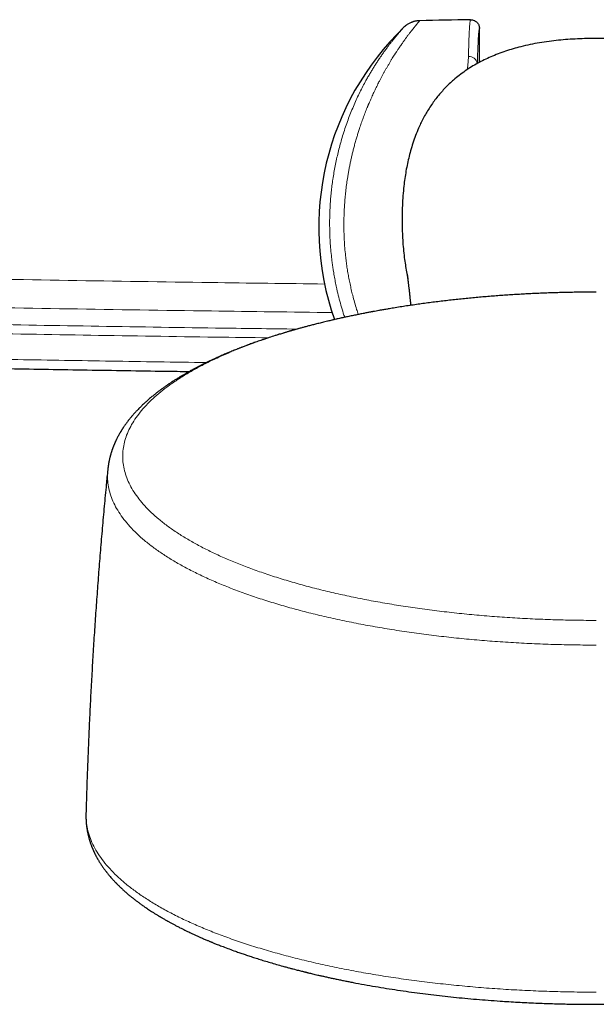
# Model space of a CAD drawing. Header units: millimetres. Extents: x 8 to 984, y 12 to 973.
# Tile 3 of 256: x 307 to 346, y 42 to 110. Entities that reach past the tile are written whole.
import ezdxf

# ---------------------------------------------------------------- set-up
doc = ezdxf.new("R2010")
doc.units = ezdxf.units.MM

msp = doc.modelspace()

# ---------------------------------------------------------------- linework, layer by layer
at = {"color": 7, "linetype": 'Continuous', "lineweight": 30}
for p, q in [((338.026, 106.835), (338.026, 109.154)), ((331.764, 89.967), (331.62, 89.943))]:
    msp.add_line(p, q, dxfattribs=at)
for centre, radius, start, end in [((346.026, 95.541), 19, 133.86484, 199.36041), ((345.296, -390.184), 500, 90.90298, 91.30236)]:
    msp.add_arc(centre, radius, start, end, dxfattribs=at)
at = {"color": 252, "linetype": 'Continuous', "lineweight": 0}
msp.add_arc((337.315, 106.667), 0.57, 8.90779, 94.52642, dxfattribs=at)
for points, knots in [([(328.801, 89.399), (328.769, 89.493), (328.678, 89.767), (328.542, 90.23), (328.394, 90.782), (328.275, 91.286), (328.178, 91.739), (328.101, 92.142), (328.046, 92.463), (328.009, 92.703), (327.985, 92.86), (327.963, 93.017), (327.942, 93.174), (327.922, 93.331), (327.889, 93.616), (327.847, 94.029), (327.807, 94.571), (327.781, 95.111), (327.77, 95.65), (327.772, 96.157), (327.785, 96.633), (327.808, 97.078), (327.839, 97.52), (327.88, 97.961), (327.931, 98.399), (327.992, 98.848), (328.065, 99.305), (328.15, 99.769), (328.245, 100.229), (328.35, 100.683), (328.464, 101.129), (328.593, 101.589), (328.738, 102.062), (328.9, 102.547), (329.072, 103.022), (329.253, 103.485), (329.442, 103.936), (329.638, 104.373), (329.84, 104.795), (330.046, 105.202), (330.233, 105.549), (330.396, 105.841), (330.536, 106.082), (330.674, 106.314), (330.812, 106.537), (330.949, 106.752), (331.09, 106.969), (331.236, 107.184), (331.383, 107.397), (331.527, 107.598), (331.665, 107.786), (331.798, 107.963), (331.927, 108.131), (332.044, 108.28), (332.148, 108.41), (332.238, 108.521), (332.324, 108.624), (332.403, 108.719), (332.477, 108.805), (332.544, 108.884), (332.619, 108.97), (332.696, 109.058), (332.766, 109.137), (332.818, 109.194), (332.85, 109.229), (332.862, 109.242), (332.86, 109.24), (332.859, 109.24)], [0, 0, 0, 0, 0.010512, 0.030779, 0.050749, 0.070444, 0.084728, 0.098886, 0.11293, 0.118418, 0.123891, 0.129349, 0.134792, 0.140222, 0.145639, 0.164369, 0.183055, 0.201719, 0.220387, 0.239083, 0.254701, 0.270368, 0.286098, 0.301905, 0.3178, 0.333798, 0.351252, 0.368791, 0.38643, 0.404185, 0.422069, 0.439728, 0.460401, 0.481181, 0.502088, 0.523142, 0.544386, 0.565625, 0.586876, 0.608157, 0.629648, 0.643747, 0.65777, 0.671724, 0.685614, 0.699446, 0.713227, 0.728848, 0.744284, 0.759542, 0.774635, 0.789571, 0.804363, 0.819815, 0.832014, 0.844079, 0.856018, 0.867839, 0.879552, 0.891165, 0.902688, 0.921855, 0.940809, 0.959598, 0.978273, 0.996887, 1, 1, 1, 1]), ([(333.932, 109.685), (333.932, 109.686), (333.935, 109.689), (333.923, 109.676), (333.897, 109.645), (333.863, 109.604), (333.833, 109.568), (333.813, 109.544), (333.791, 109.517), (333.767, 109.488), (333.741, 109.457), (333.714, 109.423), (333.672, 109.373), (333.613, 109.299), (333.531, 109.197), (333.438, 109.08), (333.352, 108.969), (333.277, 108.872), (333.217, 108.792), (333.153, 108.708), (333.089, 108.622), (333.028, 108.538), (332.948, 108.43), (332.846, 108.288), (332.713, 108.101), (332.587, 107.919), (332.471, 107.746), (332.393, 107.629), (332.342, 107.55), (332.317, 107.513), (332.292, 107.475), (332.267, 107.436), (332.242, 107.397), (332.217, 107.357), (332.172, 107.287), (332.105, 107.181), (332.014, 107.035), (331.915, 106.874), (331.811, 106.699), (331.706, 106.52), (331.605, 106.344), (331.51, 106.174), (331.416, 106.004), (331.321, 105.828), (331.223, 105.643), (331.1, 105.405), (330.957, 105.119), (330.8, 104.791), (330.668, 104.504), (330.56, 104.259), (330.493, 104.104), (330.449, 104), (330.427, 103.948), (330.405, 103.896), (330.383, 103.844), (330.362, 103.793), (330.3, 103.641), (330.2, 103.389), (330.065, 103.032), (329.938, 102.678), (329.827, 102.351), (329.73, 102.051), (329.647, 101.78), (329.564, 101.498), (329.485, 101.214), (329.409, 100.928), (329.34, 100.652), (329.275, 100.377), (329.214, 100.102), (329.157, 99.828), (329.104, 99.554), (329.054, 99.281), (328.999, 98.953), (328.941, 98.566), (328.885, 98.122), (328.837, 97.677), (328.8, 97.233), (328.772, 96.79), (328.752, 96.311), (328.744, 95.797), (328.75, 95.246), (328.771, 94.697), (328.806, 94.149), (328.852, 93.657), (328.904, 93.22), (328.957, 92.836), (329.019, 92.451), (329.089, 92.066), (329.167, 91.679), (329.253, 91.292), (329.355, 90.874), (329.476, 90.423), (329.604, 89.985), (329.693, 89.71), (329.731, 89.593)], [0, 0, 0, 0, 0.003154, 0.021411, 0.039843, 0.058465, 0.064782, 0.071122, 0.077486, 0.083875, 0.090289, 0.09673, 0.103196, 0.117702, 0.132575, 0.147822, 0.163446, 0.171782, 0.180224, 0.188771, 0.197425, 0.205312, 0.212343, 0.226968, 0.242344, 0.258472, 0.26953, 0.280915, 0.283516, 0.286134, 0.288768, 0.291418, 0.294086, 0.29677, 0.29947, 0.308236, 0.317686, 0.327821, 0.338639, 0.34977, 0.359827, 0.369309, 0.378792, 0.388274, 0.398031, 0.408605, 0.425602, 0.441819, 0.457255, 0.467016, 0.476438, 0.47885, 0.481239, 0.483604, 0.485946, 0.488265, 0.49056, 0.506417, 0.521846, 0.536847, 0.551422, 0.562577, 0.573471, 0.584105, 0.596126, 0.60676, 0.617266, 0.627643, 0.637895, 0.648021, 0.658023, 0.667903, 0.677661, 0.693452, 0.709069, 0.724518, 0.739806, 0.75494, 0.769925, 0.788497, 0.806963, 0.82534, 0.843642, 0.861882, 0.874702, 0.887606, 0.900599, 0.913687, 0.926876, 0.940169, 0.953574, 0.970348, 0.987375, 1, 1, 1, 1]), ([(337.27, 107.236), (337.273, 107.354), (337.28, 107.59), (337.29, 107.913), (337.3, 108.213), (337.31, 108.49), (337.321, 108.743), (337.332, 108.971), (337.343, 109.17), (337.354, 109.334), (337.365, 109.465), (337.375, 109.568), (337.385, 109.65), (337.395, 109.71), (337.406, 109.747), (337.413, 109.752), (337.416, 109.754)], [0, 0, 0, 0, 0.073603, 0.147269, 0.220936, 0.294538, 0.370278, 0.446088, 0.521898, 0.597638, 0.663196, 0.728843, 0.796434, 0.864024, 0.932012, 1, 1, 1, 1]), ([(338.026, 109.154), (338.022, 109.152), (338.015, 109.148), (338.005, 109.113), (337.995, 109.058), (337.985, 108.98), (337.974, 108.879), (337.964, 108.752), (337.953, 108.597), (337.942, 108.411), (337.932, 108.2), (337.921, 107.961), (337.91, 107.694), (337.9, 107.399), (337.89, 107.089), (337.884, 106.865), (337.881, 106.758)], [0, 0, 0, 0, 0.067162, 0.134348, 0.20151, 0.269551, 0.337618, 0.405659, 0.479646, 0.553697, 0.627749, 0.701736, 0.777871, 0.854077, 0.930282, 1, 1, 1, 1]), ([(337.189, 106.336), (337.191, 106.342), (337.21, 106.455), (337.233, 106.663), (337.26, 106.958), (337.267, 107.143), (337.27, 107.236)], [0, 0, 0, 0, 0.020051, 0.346762, 0.673522, 1, 1, 1, 1]), ([(280.57, 92.504), (283.825, 92.431), (290.334, 92.284), (300.099, 92.092), (309.864, 91.921), (318.974, 91.782), (324.828, 91.709), (327.427, 91.677)], [0, 0, 0, 0, 0.2084073, 0.4168154, 0.6252238, 0.833632, 1, 1, 1, 1]), ([(327.94, 89.727), (325.186, 89.761), (319.17, 89.835), (309.894, 89.977), (300.11, 90.148), (290.327, 90.34), (283.805, 90.488), (280.544, 90.561)], [0, 0, 0, 0, 0.174298, 0.380723, 0.587149, 0.793575, 1, 1, 1, 1]), ([(331.62, 89.943), (331.425, 89.91), (330.802, 89.805), (329.782, 89.608), (328.562, 89.352), (327.385, 89.078), (326.25, 88.79), (325.158, 88.486), (324.105, 88.166), (323.088, 87.828), (322.107, 87.474), (321.168, 87.103), (320.276, 86.717), (319.434, 86.319), (318.648, 85.91), (317.919, 85.493), (317.246, 85.068), (316.628, 84.633), (316.06, 84.186), (315.547, 83.729), (315.089, 83.261), (314.691, 82.787), (314.354, 82.308), (314.079, 81.826), (313.867, 81.344), (313.716, 80.862), (313.625, 80.378), (313.595, 79.891), (313.626, 79.4), (313.72, 78.908), (313.877, 78.417), (314.095, 77.929), (314.374, 77.448), (314.711, 76.975), (315.105, 76.509), (315.556, 76.05), (316.067, 75.596), (316.638, 75.147), (317.27, 74.704), (317.957, 74.271), (318.698, 73.85), (319.488, 73.442), (320.323, 73.049), (321.201, 72.672), (322.125, 72.307), (323.1, 71.955), (324.124, 71.616), (325.197, 71.29), (326.31, 70.982), (327.461, 70.69), (328.641, 70.418), (329.847, 70.166), (331.076, 69.933), (332.333, 69.719), (333.623, 69.523), (334.944, 69.345), (336.295, 69.187), (337.665, 69.049), (339.051, 68.932), (340.442, 68.837), (341.835, 68.764), (343.227, 68.712), (344.625, 68.679), (345.559, 68.675), (346.026, 68.673)], [0, 0, 0, 0, 0.007502, 0.023907, 0.040312, 0.056717, 0.072829, 0.088941, 0.105053, 0.121165, 0.13757, 0.153975, 0.17038, 0.186785, 0.20319, 0.219302, 0.235413, 0.251526, 0.267638, 0.284042, 0.300447, 0.316852, 0.333257, 0.349662, 0.365774, 0.381886, 0.397998, 0.41411, 0.430515, 0.44692, 0.463325, 0.47973, 0.496135, 0.512246, 0.528358, 0.544471, 0.560583, 0.576987, 0.593392, 0.609797, 0.626202, 0.642607, 0.658719, 0.674831, 0.690943, 0.707055, 0.72346, 0.739865, 0.75627, 0.772675, 0.78908, 0.805191, 0.821303, 0.837415, 0.853528, 0.869932, 0.886337, 0.902742, 0.919147, 0.935552, 0.951664, 0.967776, 0.983888, 1, 1, 1, 1]), ([(325.542, 88.594), (323.684, 88.618), (318.982, 88.678), (311.437, 88.795), (302.907, 88.943), (294.377, 89.11), (286.559, 89.277), (281.583, 89.395), (279.451, 89.446)], [0, 0, 0, 0, 0.120937, 0.306003, 0.491069, 0.676135, 0.861201, 1, 1, 1, 1]), ([(279.436, 88.824), (281.569, 88.773), (286.545, 88.655), (294.365, 88.487), (302.896, 88.321), (311.427, 88.174), (318.322, 88.066), (322.373, 88.013), (323.58, 87.998)], [0, 0, 0, 0, 0.144942, 0.338198, 0.531455, 0.724712, 0.917969, 1, 1, 1, 1]), ([(319.344, 86.305), (318.237, 86.321), (314.998, 86.367), (309.625, 86.454), (302.711, 86.575), (295.282, 86.718), (287.337, 86.886), (282.041, 87.011), (279.393, 87.074)], [0, 0, 0, 0, 0.08308, 0.243248, 0.403416, 0.602277, 0.801139, 1, 1, 1, 1]), ([(346.026, 66.984), (345.535, 66.987), (344.554, 66.991), (343.085, 67.026), (341.621, 67.081), (340.166, 67.16), (338.732, 67.259), (337.319, 67.38), (335.931, 67.52), (334.562, 67.681), (333.207, 67.864), (331.867, 68.068), (330.547, 68.294), (329.257, 68.539), (327.999, 68.804), (326.784, 69.086), (325.612, 69.384), (324.485, 69.698), (323.399, 70.028), (322.348, 70.376), (321.336, 70.742), (320.366, 71.126), (319.445, 71.523), (318.576, 71.935), (317.765, 72.356), (317.012, 72.787), (316.318, 73.226), (315.68, 73.675), (315.094, 74.136), (314.564, 74.608), (314.091, 75.091), (313.68, 75.58), (313.332, 76.075), (313.049, 76.572), (312.83, 77.07), (312.674, 77.567), (312.582, 78.067), (312.547, 78.533), (312.573, 78.832), (312.585, 78.965)], [0, 0, 0, 0, 0.0274, 0.0548, 0.0822, 0.1096, 0.137, 0.163911, 0.190822, 0.217733, 0.244644, 0.272044, 0.299444, 0.326844, 0.354244, 0.381644, 0.408555, 0.435466, 0.462377, 0.489288, 0.516688, 0.544088, 0.571488, 0.598888, 0.626288, 0.653199, 0.68011, 0.707021, 0.733932, 0.761332, 0.788732, 0.816132, 0.843532, 0.870932, 0.897843, 0.924754, 0.951665, 0.978576, 1, 1, 1, 1]), ([(311.098, 55.454), (311.095, 55.416), (311.079, 55.201), (311.116, 54.808), (311.213, 54.278), (311.383, 53.749), (311.619, 53.223), (311.919, 52.705), (312.282, 52.195), (312.706, 51.693), (313.192, 51.199), (313.743, 50.709), (314.359, 50.225), (315.039, 49.748), (315.779, 49.282), (316.578, 48.827), (317.429, 48.388), (318.329, 47.965), (319.275, 47.558), (320.271, 47.165), (321.321, 46.786), (322.425, 46.42), (323.581, 46.07), (324.781, 45.737), (326.021, 45.423), (327.293, 45.13), (328.592, 44.858), (329.916, 44.607), (331.271, 44.376), (332.661, 44.165), (334.085, 43.973), (335.54, 43.803), (337.016, 43.654), (338.51, 43.528), (340.008, 43.426), (341.51, 43.347), (343.01, 43.291), (344.517, 43.256), (345.523, 43.251), (346.026, 43.249)], [0, 0, 0, 0, 0.005981, 0.033813, 0.061646, 0.089478, 0.117311, 0.145143, 0.172479, 0.199814, 0.22715, 0.254485, 0.282318, 0.310151, 0.337983, 0.365816, 0.393648, 0.420984, 0.448319, 0.475655, 0.50299, 0.530823, 0.558655, 0.586488, 0.61432, 0.642153, 0.669488, 0.696824, 0.72416, 0.751495, 0.779328, 0.80716, 0.834993, 0.862825, 0.890658, 0.917993, 0.945329, 0.972664, 1, 1, 1, 1])]:
    msp.add_open_spline(points, degree=3, knots=knots, dxfattribs=at)
at = {"color": 7, "linetype": 'Continuous', "lineweight": 30}
for points, knots in [([(333.933, 109.687), (333.89, 109.685), (333.81, 109.681), (333.699, 109.665), (333.604, 109.646), (333.526, 109.625), (333.462, 109.605), (333.403, 109.584), (333.339, 109.559), (333.262, 109.523), (333.172, 109.476), (333.073, 109.415), (332.966, 109.337), (332.897, 109.274), (332.86, 109.241)], [0, 0, 0, 0, 0.107153, 0.201855, 0.283506, 0.351715, 0.406249, 0.451985, 0.509456, 0.580842, 0.665999, 0.76463, 0.876224, 1, 1, 1, 1]), ([(337.416, 109.754), (337.425, 109.754), (337.472, 109.754), (337.553, 109.743), (337.655, 109.711), (337.745, 109.665), (337.826, 109.604), (337.896, 109.531), (337.953, 109.446), (337.994, 109.353), (338.021, 109.255), (338.024, 109.188), (338.026, 109.154)], [0, 0, 0, 0, 0.028112, 0.149526, 0.255852, 0.362175, 0.468484, 0.574795, 0.681095, 0.787397, 0.893698, 1, 1, 1, 1]), ([(346.026, 108.471), (345.81, 108.47), (345.378, 108.467), (344.73, 108.444), (344.084, 108.406), (343.436, 108.35), (342.786, 108.274), (342.136, 108.176), (341.492, 108.055), (340.89, 107.917), (340.33, 107.765), (339.811, 107.604), (339.299, 107.42), (338.809, 107.22), (338.345, 107.005), (337.904, 106.776), (337.473, 106.525), (337.051, 106.251), (336.641, 105.952), (336.279, 105.656), (335.961, 105.367), (335.684, 105.092), (335.418, 104.803), (335.162, 104.501), (334.919, 104.186), (334.689, 103.86), (334.474, 103.524), (334.273, 103.179), (334.086, 102.825), (333.892, 102.42), (333.697, 101.96), (333.508, 101.445), (333.346, 100.931), (333.208, 100.421), (333.092, 99.915), (332.994, 99.406), (332.913, 98.893), (332.842, 98.33), (332.784, 97.716), (332.745, 97.051), (332.727, 96.385), (332.727, 95.743), (332.744, 95.125), (332.777, 94.531), (332.827, 93.939), (332.892, 93.385), (332.97, 92.869), (333.044, 92.447), (333.102, 92.187), (333.124, 92.085)], [0, 0, 0, 0, 0.025792, 0.051598, 0.0774, 0.103188, 0.129523, 0.15588, 0.182233, 0.208564, 0.230514, 0.252464, 0.274562, 0.296659, 0.316795, 0.33694, 0.357074, 0.377644, 0.398227, 0.418793, 0.434612, 0.450438, 0.466257, 0.48235, 0.498451, 0.514544, 0.530597, 0.546665, 0.562734, 0.57879, 0.600761, 0.622747, 0.644721, 0.665371, 0.686041, 0.706724, 0.727405, 0.748065, 0.774568, 0.801086, 0.827607, 0.854114, 0.877779, 0.901455, 0.925129, 0.94879, 0.968111, 0.987451, 1, 1, 1, 1]), ([(358.928, 92.085), (358.931, 92.095), (358.979, 92.296), (359.052, 92.695), (359.147, 93.284), (359.219, 93.882), (359.272, 94.486), (359.306, 95.092), (359.324, 95.713), (359.325, 96.348), (359.308, 96.996), (359.272, 97.644), (359.218, 98.251), (359.149, 98.816), (359.069, 99.34), (358.971, 99.861), (358.854, 100.377), (358.717, 100.891), (358.558, 101.4), (358.376, 101.904), (358.186, 102.36), (357.993, 102.769), (357.804, 103.133), (357.599, 103.488), (357.382, 103.831), (357.151, 104.16), (356.909, 104.477), (356.651, 104.784), (356.379, 105.08), (356.092, 105.365), (355.77, 105.657), (355.41, 105.952), (355.009, 106.244), (354.591, 106.517), (354.157, 106.771), (353.707, 107.005), (353.236, 107.223), (352.743, 107.424), (352.23, 107.607), (351.706, 107.77), (351.148, 107.92), (350.555, 108.055), (349.927, 108.174), (349.294, 108.27), (348.652, 108.346), (348.002, 108.404), (347.344, 108.443), (346.685, 108.467), (346.245, 108.47), (346.026, 108.471)], [0, 0, 0, 0, 0.001248, 0.024845, 0.048422, 0.072576, 0.096743, 0.120913, 0.145071, 0.170892, 0.196727, 0.222558, 0.248376, 0.269476, 0.290598, 0.311721, 0.332832, 0.353922, 0.37537, 0.39683, 0.418276, 0.434747, 0.451234, 0.467717, 0.484186, 0.500286, 0.516394, 0.532494, 0.548882, 0.565278, 0.581665, 0.601778, 0.621906, 0.642022, 0.662602, 0.683194, 0.703776, 0.725831, 0.747887, 0.770101, 0.792315, 0.817968, 0.843642, 0.869319, 0.894976, 0.921222, 0.947484, 0.973749, 1, 1, 1, 1]), ([(333.061, 92.386), (333.061, 92.386), (333.061, 92.385), (333.061, 92.383), (333.062, 92.38), (333.062, 92.377), (333.063, 92.374), (333.064, 92.37), (333.064, 92.366), (333.065, 92.362), (333.066, 92.358), (333.066, 92.353), (333.067, 92.349), (333.068, 92.345), (333.069, 92.34), (333.069, 92.334), (333.071, 92.327), (333.072, 92.319), (333.073, 92.309), (333.075, 92.299), (333.077, 92.288), (333.078, 92.278), (333.079, 92.27), (333.08, 92.264), (333.081, 92.258), (333.082, 92.251), (333.083, 92.246), (333.084, 92.241), (333.085, 92.235), (333.086, 92.23), (333.086, 92.224), (333.087, 92.219), (333.088, 92.213), (333.089, 92.208), (333.09, 92.203), (333.09, 92.198), (333.091, 92.194), (333.092, 92.189), (333.092, 92.184), (333.093, 92.178), (333.094, 92.171), (333.095, 92.164), (333.096, 92.156), (333.098, 92.148), (333.099, 92.14), (333.1, 92.13), (333.102, 92.118), (333.104, 92.104), (333.105, 92.093), (333.107, 92.084), (333.108, 92.078), (333.108, 92.071), (333.109, 92.065), (333.11, 92.059), (333.111, 92.052), (333.112, 92.045), (333.113, 92.037), (333.114, 92.029), (333.116, 92.02), (333.117, 92.01), (333.118, 92.001), (333.12, 91.991), (333.121, 91.981), (333.122, 91.972), (333.123, 91.964), (333.124, 91.956), (333.125, 91.949), (333.126, 91.941), (333.127, 91.933), (333.129, 91.922), (333.13, 91.911), (333.132, 91.898), (333.134, 91.884), (333.136, 91.869), (333.138, 91.855), (333.139, 91.841), (333.141, 91.826), (333.143, 91.811), (333.145, 91.795), (333.147, 91.78), (333.149, 91.766), (333.151, 91.754), (333.152, 91.741), (333.154, 91.729), (333.155, 91.716), (333.159, 91.688), (333.165, 91.643), (333.172, 91.579), (333.181, 91.505), (333.188, 91.445), (333.194, 91.401), (333.196, 91.382), (333.198, 91.362), (333.201, 91.34), (333.203, 91.316), (333.206, 91.29), (333.21, 91.262), (333.213, 91.233), (333.216, 91.201), (333.221, 91.163), (333.226, 91.118), (333.232, 91.065), (333.237, 91.018), (333.241, 90.979), (333.244, 90.948), (333.248, 90.918), (333.251, 90.889), (333.253, 90.862), (333.256, 90.836), (333.259, 90.812), (333.261, 90.788), (333.265, 90.748), (333.271, 90.69), (333.279, 90.614), (333.286, 90.549), (333.291, 90.497), (333.295, 90.458), (333.299, 90.418), (333.303, 90.377), (333.307, 90.334), (333.311, 90.29), (333.315, 90.251), (333.317, 90.226), (333.318, 90.217)], [0, 0, 0, 0, 0.018005, 0.037614, 0.05723, 0.068625, 0.079753, 0.090614, 0.101209, 0.111424, 0.121171, 0.129933, 0.138279, 0.146209, 0.153733, 0.161264, 0.172869, 0.18495, 0.197508, 0.210288, 0.222684, 0.234672, 0.240347, 0.246417, 0.252889, 0.259761, 0.264286, 0.26897, 0.273812, 0.278749, 0.283478, 0.288462, 0.293135, 0.297499, 0.301552, 0.305295, 0.308728, 0.312188, 0.315963, 0.320661, 0.32577, 0.331289, 0.337169, 0.342978, 0.348618, 0.354089, 0.363683, 0.372718, 0.381294, 0.385378, 0.389356, 0.393228, 0.396995, 0.400753, 0.404841, 0.409289, 0.413681, 0.418375, 0.423372, 0.42867, 0.434264, 0.439745, 0.444874, 0.449653, 0.454079, 0.458155, 0.461879, 0.465427, 0.470072, 0.475267, 0.481011, 0.487305, 0.494272, 0.501291, 0.508031, 0.514491, 0.520671, 0.52834, 0.535529, 0.542239, 0.547823, 0.553096, 0.558352, 0.563621, 0.568903, 0.574199, 0.598442, 0.622826, 0.647189, 0.678989, 0.685178, 0.691439, 0.698044, 0.705009, 0.712936, 0.721285, 0.730054, 0.739244, 0.74884, 0.75856, 0.773858, 0.789185, 0.804535, 0.813477, 0.822018, 0.830158, 0.837897, 0.845235, 0.852052, 0.858483, 0.864575, 0.870647, 0.889269, 0.908228, 0.927383, 0.936414, 0.945445, 0.954543, 0.964041, 0.973982, 0.9837, 0.993808, 1, 1, 1, 1]), ([(346.026, 91.122), (345.853, 91.121), (345.611, 91.121), (345.253, 91.118), (344.949, 91.116), (344.586, 91.111), (344.205, 91.104), (343.805, 91.095), (343.391, 91.084), (342.968, 91.071), (342.536, 91.056), (342.098, 91.038), (341.656, 91.018), (341.209, 90.996), (340.759, 90.971), (340.307, 90.944), (339.853, 90.914), (339.397, 90.882), (338.941, 90.848), (338.484, 90.811), (338.026, 90.772), (337.569, 90.73), (337.111, 90.685), (336.654, 90.638), (336.198, 90.589), (335.743, 90.537), (335.288, 90.483), (334.835, 90.426), (334.383, 90.367), (333.933, 90.306), (333.485, 90.242), (333.038, 90.175), (332.594, 90.107), (332.168, 90.038), (331.893, 89.992), (331.763, 89.97)], [0, 0, 0, 0, 0.035361, 0.049543, 0.073115, 0.097585, 0.123838, 0.151248, 0.179564, 0.208584, 0.238165, 0.268201, 0.298611, 0.329333, 0.360318, 0.391527, 0.422929, 0.454497, 0.48621, 0.51805, 0.550001, 0.58205, 0.614186, 0.646399, 0.67868, 0.711021, 0.743415, 0.775857, 0.808339, 0.840859, 0.87341, 0.905989, 0.938592, 0.971215, 1, 1, 1, 1]), ([(331.651, 89.951), (331.613, 89.944), (331.528, 89.93), (331.39, 89.906), (331.229, 89.877), (331.044, 89.844), (330.837, 89.806), (330.613, 89.765), (330.372, 89.719), (330.116, 89.67), (329.841, 89.615), (329.547, 89.556), (329.236, 89.492), (328.915, 89.424), (328.596, 89.355), (328.288, 89.286), (327.993, 89.219), (327.685, 89.147), (327.366, 89.07), (327.039, 88.99), (326.737, 88.914), (326.46, 88.842), (326.207, 88.776), (325.972, 88.713), (325.769, 88.657), (325.596, 88.609), (325.453, 88.569), (325.327, 88.533), (325.229, 88.505), (325.156, 88.484), (325.104, 88.469), (325.056, 88.455), (325.004, 88.44), (324.94, 88.421), (324.859, 88.397), (324.765, 88.369), (324.656, 88.337), (324.533, 88.299), (324.397, 88.258), (324.159, 88.184), (323.833, 88.081), (323.432, 87.95), (323.057, 87.823), (322.703, 87.699), (322.363, 87.577), (322.102, 87.48), (321.916, 87.41), (321.807, 87.368), (321.709, 87.331), (321.624, 87.298), (321.547, 87.268), (321.473, 87.238), (321.371, 87.198), (321.241, 87.146), (321.081, 87.081), (320.936, 87.021), (320.806, 86.966), (320.692, 86.918), (320.572, 86.867), (320.442, 86.811), (320.299, 86.748), (320.151, 86.682), (319.999, 86.613), (319.843, 86.542), (319.703, 86.477), (319.58, 86.419), (319.481, 86.371), (319.388, 86.326), (319.307, 86.287), (319.239, 86.254), (319.185, 86.227), (319.14, 86.205), (319.098, 86.183), (319.051, 86.16), (318.995, 86.132), (318.933, 86.101), (318.867, 86.067), (318.794, 86.029), (318.715, 85.988), (318.629, 85.943), (318.541, 85.896), (318.455, 85.85), (318.377, 85.808), (318.311, 85.772), (318.258, 85.743), (318.212, 85.717), (318.164, 85.691), (318.11, 85.661), (318.05, 85.627), (317.989, 85.592), (317.926, 85.556), (317.858, 85.517), (317.786, 85.475), (317.712, 85.432), (317.647, 85.393), (317.593, 85.361), (317.545, 85.332), (317.496, 85.303), (317.438, 85.267), (317.368, 85.225), (317.29, 85.176), (317.2, 85.12), (317.102, 85.057), (316.999, 84.991), (316.908, 84.931), (316.833, 84.881), (316.776, 84.843), (316.725, 84.809), (316.675, 84.775), (316.615, 84.734), (316.544, 84.685), (316.46, 84.626), (316.374, 84.565), (316.288, 84.502), (316.204, 84.441), (316.12, 84.379), (316.039, 84.317), (315.96, 84.257), (315.851, 84.172), (315.696, 84.049), (315.498, 83.886), (315.299, 83.714), (315.108, 83.542), (314.928, 83.373), (314.746, 83.194), (314.578, 83.021), (314.454, 82.887), (314.373, 82.796), (314.325, 82.742), (314.278, 82.688), (314.235, 82.638), (314.196, 82.591), (314.156, 82.544), (314.114, 82.492), (314.07, 82.438), (314.028, 82.385), (313.991, 82.337), (313.951, 82.285), (313.907, 82.228), (313.859, 82.164), (313.814, 82.101), (313.771, 82.042), (313.73, 81.982), (313.693, 81.928), (313.66, 81.88), (313.632, 81.838), (313.604, 81.794), (313.574, 81.749), (313.546, 81.705), (313.522, 81.666), (313.503, 81.635), (313.485, 81.605), (313.465, 81.572), (313.441, 81.532), (313.408, 81.476), (313.371, 81.412), (313.333, 81.344), (313.299, 81.282), (313.267, 81.222), (313.235, 81.161), (313.205, 81.1), (313.177, 81.044), (313.151, 80.991), (313.126, 80.937), (313.098, 80.878), (313.072, 80.819), (313.046, 80.759), (313.023, 80.704), (313.001, 80.653), (312.984, 80.609), (312.967, 80.567), (312.95, 80.524), (312.932, 80.476), (312.912, 80.42), (312.892, 80.364), (312.873, 80.311), (312.858, 80.267), (312.846, 80.229), (312.835, 80.194), (312.821, 80.15), (312.803, 80.093), (312.783, 80.025), (312.764, 79.958), (312.747, 79.896), (312.733, 79.838), (312.718, 79.778), (312.702, 79.712), (312.686, 79.64), (312.671, 79.57), (312.659, 79.506), (312.648, 79.448), (312.64, 79.403), (312.634, 79.369), (312.63, 79.346), (312.626, 79.322), (312.622, 79.293), (312.616, 79.255), (312.608, 79.202), (312.599, 79.134), (312.589, 79.052), (312.583, 78.993), (312.579, 78.961)], [0, 0, 0, 0, 0.003488, 0.007724, 0.012707, 0.018441, 0.024926, 0.032161, 0.039672, 0.047851, 0.056699, 0.066216, 0.076401, 0.0872, 0.097859, 0.108139, 0.11804, 0.127561, 0.139457, 0.150702, 0.161297, 0.170803, 0.179717, 0.188037, 0.195764, 0.20142, 0.206646, 0.211209, 0.215085, 0.217287, 0.219184, 0.220776, 0.222505, 0.22487, 0.227871, 0.231283, 0.235262, 0.239806, 0.244917, 0.250314, 0.266352, 0.281596, 0.296045, 0.30979, 0.323238, 0.33644, 0.341339, 0.345855, 0.349858, 0.353348, 0.356361, 0.359406, 0.362646, 0.369023, 0.375782, 0.382906, 0.387631, 0.392504, 0.397604, 0.403271, 0.409544, 0.416424, 0.42298, 0.430007, 0.437505, 0.442144, 0.446923, 0.45131, 0.455084, 0.458297, 0.460875, 0.462818, 0.464636, 0.466883, 0.469506, 0.472521, 0.475704, 0.479, 0.483068, 0.487295, 0.491682, 0.496126, 0.500064, 0.503409, 0.506085, 0.508203, 0.510415, 0.513418, 0.516331, 0.51965, 0.522907, 0.52603, 0.530262, 0.534222, 0.537722, 0.540589, 0.542852, 0.545359, 0.548501, 0.552278, 0.556688, 0.561308, 0.567236, 0.573025, 0.578668, 0.582528, 0.585757, 0.58848, 0.59135, 0.594464, 0.598938, 0.603924, 0.609363, 0.614412, 0.619623, 0.62483, 0.629935, 0.634936, 0.639639, 0.650683, 0.665129, 0.679186, 0.69185, 0.705771, 0.718838, 0.733308, 0.745466, 0.749271, 0.753592, 0.757723, 0.761413, 0.764667, 0.768094, 0.771886, 0.776061, 0.779941, 0.783448, 0.786592, 0.791177, 0.795902, 0.800509, 0.804561, 0.808686, 0.813262, 0.816024, 0.81894, 0.822009, 0.825232, 0.828459, 0.831202, 0.833311, 0.83509, 0.837314, 0.840102, 0.843455, 0.848817, 0.853435, 0.857309, 0.86123, 0.865515, 0.869717, 0.873368, 0.876767, 0.88024, 0.883874, 0.88804, 0.891721, 0.895586, 0.898985, 0.901853, 0.904215, 0.907065, 0.910015, 0.913388, 0.917616, 0.920649, 0.923408, 0.925766, 0.927758, 0.929883, 0.933931, 0.938316, 0.94242, 0.946211, 0.949587, 0.95286, 0.956908, 0.961397, 0.965523, 0.969263, 0.972638, 0.975755, 0.977045, 0.97837, 0.97973, 0.981233, 0.983187, 0.986289, 0.990125, 0.994695, 1, 1, 1, 1]), ([(279.378, 86.446), (281.125, 86.405), (284.641, 86.321), (289.927, 86.204), (295.238, 86.093), (300.551, 85.989), (305.865, 85.891), (311.179, 85.801), (315.281, 85.735), (317.611, 85.702), (318.169, 85.694)], [0, 0, 0, 0, 0.1350869, 0.271947, 0.4088641, 0.5458239, 0.6828116, 0.8198127, 0.956809, 1, 1, 1, 1]), ([(312.58, 78.966), (312.547, 78.634), (312.465, 77.804), (312.34, 76.474), (312.206, 74.976), (312.079, 73.476), (311.959, 71.976), (311.846, 70.476), (311.739, 68.974), (311.639, 67.472), (311.547, 65.97), (311.461, 64.467), (311.382, 62.964), (311.31, 61.46), (311.245, 59.956), (311.186, 58.451), (311.135, 56.951), (311.106, 55.952), (311.092, 55.455)], [0, 0, 0, 0, 0.042401, 0.106271, 0.170143, 0.234016, 0.297892, 0.361768, 0.425646, 0.489525, 0.553405, 0.617284, 0.681165, 0.745045, 0.808925, 0.872805, 0.936684, 1, 1, 1, 1]), ([(311.092, 55.453), (311.091, 55.419), (311.09, 55.352), (311.09, 55.265), (311.09, 55.195), (311.092, 55.131), (311.093, 55.078), (311.095, 55.033), (311.097, 54.994), (311.099, 54.954), (311.102, 54.907), (311.106, 54.847), (311.112, 54.781), (311.118, 54.716), (311.124, 54.66), (311.13, 54.605), (311.138, 54.544), (311.146, 54.481), (311.157, 54.41), (311.168, 54.339), (311.182, 54.258), (311.2, 54.167), (311.222, 54.063), (311.245, 53.96), (311.269, 53.865), (311.293, 53.777), (311.315, 53.7), (311.334, 53.636), (311.35, 53.583), (311.368, 53.527), (311.388, 53.465), (311.412, 53.397), (311.436, 53.329), (311.46, 53.266), (311.48, 53.214), (311.499, 53.166), (311.518, 53.118), (311.54, 53.066), (311.564, 53.01), (311.588, 52.954), (311.612, 52.902), (311.632, 52.857), (311.652, 52.815), (311.672, 52.772), (311.696, 52.724), (311.721, 52.672), (311.748, 52.621), (311.773, 52.572), (311.795, 52.53), (311.818, 52.488), (311.843, 52.442), (311.874, 52.388), (311.908, 52.328), (311.945, 52.265), (311.983, 52.202), (312.022, 52.138), (312.062, 52.074), (312.11, 52), (312.165, 51.917), (312.228, 51.825), (312.288, 51.74), (312.34, 51.667), (312.385, 51.607), (312.424, 51.555), (312.465, 51.502), (312.509, 51.446), (312.563, 51.377), (312.629, 51.295), (312.709, 51.199), (312.783, 51.114), (312.848, 51.039), (312.902, 50.978), (312.959, 50.916), (313.015, 50.856), (313.065, 50.803), (313.106, 50.76), (313.136, 50.728), (313.158, 50.706), (313.176, 50.688), (313.195, 50.668), (313.219, 50.643), (313.248, 50.614), (313.282, 50.581), (313.329, 50.534), (313.391, 50.473), (313.467, 50.4), (313.545, 50.327), (313.622, 50.256), (313.698, 50.188), (313.772, 50.121), (313.846, 50.057), (313.926, 49.988), (314.01, 49.917), (314.097, 49.844), (314.176, 49.78), (314.247, 49.722), (314.313, 49.67), (314.38, 49.618), (314.45, 49.563), (314.529, 49.503), (314.615, 49.438), (314.701, 49.373), (314.788, 49.31), (314.874, 49.248), (314.969, 49.18), (315.073, 49.107), (315.187, 49.029), (315.311, 48.945), (315.445, 48.856), (315.59, 48.762), (315.722, 48.678), (315.834, 48.608), (315.918, 48.556), (315.992, 48.511), (316.056, 48.472), (316.109, 48.44), (316.152, 48.414), (316.188, 48.393), (316.223, 48.373), (316.271, 48.344), (316.337, 48.305), (316.423, 48.256), (316.518, 48.201), (316.636, 48.134), (316.778, 48.055), (316.946, 47.963), (317.128, 47.866), (317.322, 47.764), (317.569, 47.637), (317.864, 47.49), (318.202, 47.327), (318.539, 47.17), (318.807, 47.05), (319.005, 46.963), (319.13, 46.908), (319.248, 46.857), (319.354, 46.812), (319.448, 46.772), (319.529, 46.739), (319.597, 46.71), (319.659, 46.685), (319.725, 46.657), (319.806, 46.624), (319.904, 46.585), (320.021, 46.538), (320.159, 46.483), (320.312, 46.423), (320.559, 46.327), (320.893, 46.202), (321.277, 46.062), (321.617, 45.942), (321.921, 45.838), (322.235, 45.732), (322.569, 45.623), (322.925, 45.51), (323.304, 45.393), (323.704, 45.272), (324.13, 45.149), (324.509, 45.042), (324.824, 44.956), (325.059, 44.893), (325.272, 44.837), (325.462, 44.787), (325.63, 44.744), (325.774, 44.708), (325.892, 44.678), (325.986, 44.655), (326.061, 44.636), (326.126, 44.62), (326.189, 44.604), (326.255, 44.588), (326.343, 44.567), (326.459, 44.539), (326.605, 44.504), (326.775, 44.464), (326.967, 44.419), (327.183, 44.37), (327.423, 44.316), (327.678, 44.259), (327.948, 44.201), (328.226, 44.142), (328.511, 44.083), (328.799, 44.024), (329.086, 43.967), (329.531, 43.88), (330.135, 43.768), (330.9, 43.633), (331.662, 43.508), (332.424, 43.39), (333.185, 43.28), (333.946, 43.177), (334.707, 43.082), (335.475, 42.993), (336.251, 42.909), (337.035, 42.832), (337.827, 42.761), (338.631, 42.696), (339.371, 42.643), (340.046, 42.6), (340.652, 42.564), (341.262, 42.533), (341.865, 42.505), (342.451, 42.482), (343.01, 42.463), (343.528, 42.449), (344.007, 42.438), (344.448, 42.43), (344.866, 42.424), (345.26, 42.42), (345.631, 42.418), (345.98, 42.417), (346.324, 42.418), (346.678, 42.419), (347.058, 42.423), (347.463, 42.428), (347.891, 42.435), (348.341, 42.444), (348.813, 42.457), (349.31, 42.472), (349.81, 42.49), (350.312, 42.511), (350.811, 42.534), (351.313, 42.56), (351.81, 42.588), (352.296, 42.618), (352.773, 42.65), (353.239, 42.684), (353.783, 42.725), (354.399, 42.777), (355.082, 42.839), (355.738, 42.903), (356.369, 42.97), (356.976, 43.039), (357.574, 43.11), (358.175, 43.187), (358.788, 43.27), (359.429, 43.361), (360.1, 43.462), (360.798, 43.575), (361.506, 43.695), (362.21, 43.822), (362.899, 43.953), (363.538, 44.081), (364.128, 44.205), (364.672, 44.325), (365.084, 44.419), (365.364, 44.485), (365.514, 44.52), (365.644, 44.551), (365.755, 44.578), (365.846, 44.6), (365.918, 44.618), (365.973, 44.632), (366.022, 44.644), (366.078, 44.658), (366.149, 44.675), (366.237, 44.697), (366.337, 44.723), (366.501, 44.764), (366.73, 44.824), (367.016, 44.899), (367.31, 44.978), (367.609, 45.061), (367.924, 45.15), (368.303, 45.26), (368.739, 45.39), (369.219, 45.539), (369.687, 45.689), (370.14, 45.841), (370.527, 45.974), (370.851, 46.09), (371.117, 46.187), (371.373, 46.282), (371.589, 46.365), (371.766, 46.433), (371.906, 46.489), (372.042, 46.542), (372.171, 46.594), (372.28, 46.639), (372.365, 46.674), (372.423, 46.697), (372.465, 46.715), (372.496, 46.728), (372.526, 46.74), (372.562, 46.755), (372.615, 46.777), (372.686, 46.807), (372.778, 46.846), (372.886, 46.893), (373.002, 46.943), (373.124, 46.997), (373.251, 47.053), (373.387, 47.114), (373.528, 47.178), (373.669, 47.243), (373.871, 47.338), (374.13, 47.462), (374.442, 47.617), (374.746, 47.772), (374.973, 47.892), (375.13, 47.977), (375.22, 48.026), (375.308, 48.075), (375.393, 48.122), (375.475, 48.168), (375.55, 48.211), (375.619, 48.25), (375.677, 48.284), (375.722, 48.31), (375.756, 48.33), (375.781, 48.345), (375.808, 48.36), (375.84, 48.379), (375.882, 48.404), (375.933, 48.435), (375.992, 48.47), (376.055, 48.508), (376.118, 48.547), (376.181, 48.586), (376.273, 48.643), (376.392, 48.718), (376.538, 48.812), (376.685, 48.908), (376.838, 49.011), (376.968, 49.1), (377.074, 49.174), (377.153, 49.231), (377.234, 49.289), (377.317, 49.349), (377.398, 49.409), (377.479, 49.47), (377.555, 49.528), (377.624, 49.58), (377.681, 49.625), (377.721, 49.657), (377.749, 49.678), (377.767, 49.693), (377.788, 49.71), (377.814, 49.73), (377.847, 49.756), (377.884, 49.787), (377.927, 49.822), (377.995, 49.878), (378.082, 49.951), (378.182, 50.037), (378.279, 50.121), (378.37, 50.202), (378.456, 50.28), (378.531, 50.35), (378.597, 50.413), (378.656, 50.469), (378.703, 50.515), (378.741, 50.552), (378.77, 50.581), (378.796, 50.607), (378.82, 50.631), (378.844, 50.655), (378.872, 50.683), (378.906, 50.718), (378.946, 50.761), (378.991, 50.808), (379.038, 50.857), (379.084, 50.907), (379.129, 50.956), (379.173, 51.006), (379.242, 51.083), (379.336, 51.192), (379.467, 51.349), (379.604, 51.523), (379.743, 51.71), (379.872, 51.894), (379.992, 52.077), (380.106, 52.263), (380.198, 52.423), (380.272, 52.56), (380.332, 52.676), (380.39, 52.795), (380.445, 52.913), (380.496, 53.028), (380.548, 53.153), (380.588, 53.256), (380.616, 53.332), (380.631, 53.374), (380.645, 53.415), (380.66, 53.458), (380.677, 53.507), (380.694, 53.559), (380.71, 53.611), (380.724, 53.659), (380.736, 53.699), (380.747, 53.736), (380.758, 53.775), (380.771, 53.823), (380.785, 53.878), (380.8, 53.935), (380.812, 53.988), (380.823, 54.036), (380.833, 54.079), (380.841, 54.118), (380.849, 54.153), (380.855, 54.186), (380.862, 54.221), (380.87, 54.262), (380.879, 54.313), (380.888, 54.366), (380.895, 54.414), (380.901, 54.452), (380.905, 54.484), (380.91, 54.517), (380.915, 54.554), (380.921, 54.603), (380.927, 54.656), (380.933, 54.71), (380.937, 54.755), (380.941, 54.795), (380.944, 54.83), (380.946, 54.866), (380.949, 54.902), (380.951, 54.941), (380.954, 54.985), (380.956, 55.034), (380.958, 55.081), (380.959, 55.122), (380.96, 55.154), (380.961, 55.184), (380.961, 55.217), (380.962, 55.261), (380.962, 55.315), (380.961, 55.38), (380.96, 55.428), (380.959, 55.453)], [0, 0, 0, 0, 0.001671, 0.003269, 0.004777, 0.006074, 0.007146, 0.007902, 0.008627, 0.009358, 0.010258, 0.011345, 0.012896, 0.014191, 0.015188, 0.016233, 0.017514, 0.01884, 0.020095, 0.021835, 0.023227, 0.0251, 0.02761, 0.029788, 0.031632, 0.033661, 0.035514, 0.036655, 0.037816, 0.039042, 0.040367, 0.041882, 0.043595, 0.04494, 0.046108, 0.047117, 0.048184, 0.049377, 0.050697, 0.052044, 0.053235, 0.054265, 0.055152, 0.056129, 0.057266, 0.058486, 0.059763, 0.060905, 0.061905, 0.062762, 0.06388, 0.06517, 0.06663, 0.068155, 0.06969, 0.071235, 0.072784, 0.074305, 0.076635, 0.078891, 0.081021, 0.082927, 0.084289, 0.085518, 0.086808, 0.088229, 0.089779, 0.092004, 0.09443, 0.09705, 0.09856, 0.100127, 0.101752, 0.103376, 0.104762, 0.105882, 0.106737, 0.107223, 0.107627, 0.108145, 0.108785, 0.109547, 0.110431, 0.111436, 0.113251, 0.11524, 0.117181, 0.119068, 0.120904, 0.122687, 0.124417, 0.126094, 0.128259, 0.130225, 0.131988, 0.133549, 0.13498, 0.136313, 0.137857, 0.13953, 0.141336, 0.143275, 0.144921, 0.146659, 0.148558, 0.150635, 0.152891, 0.15528, 0.157842, 0.160575, 0.163481, 0.16518, 0.166712, 0.16805, 0.169193, 0.170142, 0.170884, 0.17146, 0.172054, 0.172707, 0.17402, 0.175521, 0.177181, 0.178928, 0.181573, 0.18439, 0.187381, 0.190546, 0.193883, 0.199241, 0.204451, 0.209512, 0.214425, 0.216315, 0.218172, 0.219877, 0.221395, 0.222725, 0.223869, 0.224826, 0.225596, 0.226487, 0.227613, 0.228973, 0.230568, 0.232489, 0.234648, 0.236836, 0.242549, 0.248045, 0.251953, 0.255753, 0.259683, 0.26386, 0.268282, 0.272864, 0.277684, 0.282739, 0.288032, 0.291007, 0.293712, 0.296149, 0.298316, 0.300213, 0.301841, 0.3032, 0.304209, 0.305002, 0.305718, 0.306395, 0.307109, 0.30795, 0.309329, 0.310955, 0.312827, 0.314944, 0.317308, 0.319918, 0.322774, 0.325608, 0.328636, 0.331696, 0.334738, 0.337763, 0.34077, 0.348737, 0.356577, 0.36429, 0.371877, 0.379472, 0.386935, 0.394295, 0.401703, 0.409186, 0.416606, 0.424098, 0.431661, 0.439295, 0.444892, 0.450526, 0.456199, 0.461845, 0.467252, 0.472403, 0.477298, 0.48156, 0.485607, 0.489439, 0.493055, 0.496457, 0.499643, 0.502659, 0.505906, 0.509389, 0.513107, 0.517061, 0.521173, 0.525512, 0.530079, 0.534873, 0.539345, 0.543998, 0.548695, 0.553309, 0.557839, 0.562287, 0.566651, 0.570932, 0.577609, 0.584073, 0.590324, 0.596362, 0.602187, 0.607885, 0.613744, 0.619763, 0.625942, 0.632796, 0.639836, 0.647064, 0.654411, 0.661604, 0.668618, 0.674641, 0.680525, 0.686269, 0.688132, 0.689794, 0.69124, 0.692472, 0.693489, 0.694291, 0.694878, 0.695324, 0.695948, 0.696753, 0.697738, 0.6989, 0.700154, 0.703297, 0.706707, 0.709977, 0.71346, 0.717155, 0.721063, 0.726959, 0.732843, 0.738642, 0.744357, 0.749986, 0.753516, 0.757012, 0.760452, 0.763743, 0.765729, 0.767652, 0.769511, 0.771306, 0.773029, 0.774068, 0.774879, 0.775459, 0.775823, 0.776212, 0.776726, 0.777363, 0.778441, 0.779754, 0.7813, 0.78308, 0.784774, 0.786636, 0.788667, 0.790788, 0.792901, 0.795007, 0.799939, 0.804829, 0.809676, 0.814481, 0.815982, 0.817479, 0.818972, 0.820441, 0.821788, 0.823147, 0.824329, 0.825333, 0.82616, 0.826686, 0.827101, 0.827511, 0.828076, 0.828816, 0.82972, 0.830789, 0.83195, 0.8331, 0.834238, 0.835364, 0.838129, 0.840821, 0.843549, 0.84649, 0.849649, 0.851197, 0.852792, 0.854434, 0.856124, 0.857858, 0.859497, 0.861205, 0.862671, 0.863895, 0.864876, 0.86532, 0.865688, 0.866082, 0.866717, 0.86739, 0.868217, 0.869197, 0.870288, 0.872787, 0.875117, 0.877279, 0.879595, 0.88168, 0.883532, 0.88517, 0.886657, 0.887996, 0.888815, 0.889568, 0.890254, 0.890873, 0.891448, 0.892168, 0.89308, 0.894182, 0.895454, 0.896747, 0.89803, 0.899303, 0.900567, 0.90182, 0.905286, 0.908856, 0.913768, 0.918394, 0.922844, 0.927361, 0.931759, 0.936252, 0.938839, 0.941481, 0.944458, 0.947122, 0.949663, 0.9524, 0.95563, 0.956649, 0.957553, 0.958414, 0.959382, 0.960462, 0.961631, 0.962842, 0.963895, 0.964775, 0.965496, 0.966279, 0.967329, 0.968605, 0.969832, 0.970955, 0.971976, 0.972893, 0.973719, 0.974459, 0.975111, 0.975769, 0.976625, 0.977694, 0.978896, 0.979943, 0.980651, 0.981244, 0.981873, 0.982639, 0.983541, 0.984782, 0.985853, 0.986748, 0.987487, 0.988194, 0.988871, 0.989585, 0.990295, 0.991143, 0.992129, 0.993116, 0.993855, 0.99446, 0.994942, 0.995542, 0.996347, 0.997359, 0.998576, 1, 1, 1, 1])]:
    msp.add_open_spline(points, degree=3, knots=knots, dxfattribs=at)

doc.saveas('drawing.dxf')
